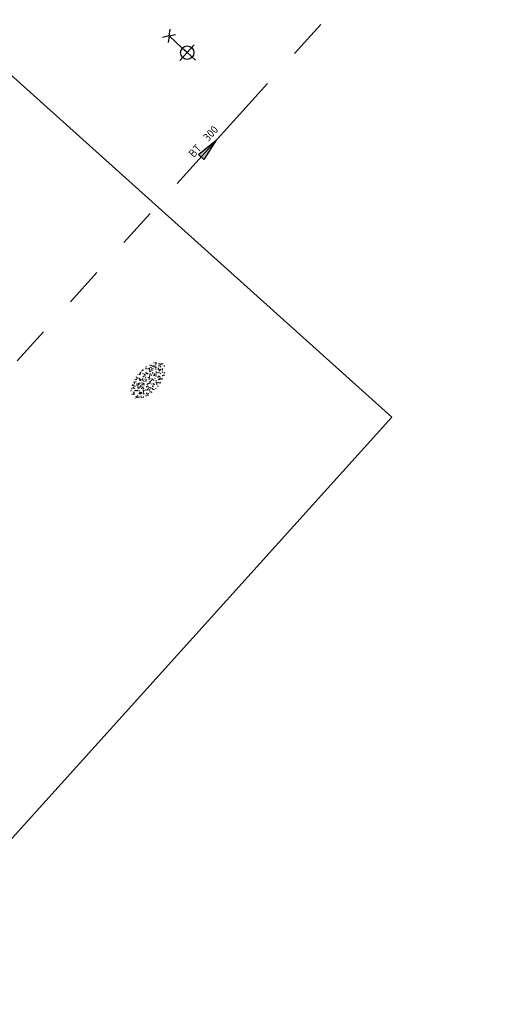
# Model space of a CAD drawing. Header units: metres. Extents: x 113080 to 114329, y 482672 to 483852.
# Tile 41 of 55: x 113530 to 113552, y 483437 to 483481. Entities that reach past the tile are written whole.
import ezdxf
from ezdxf.enums import TextEntityAlignment as Align

# ---------------------------------------------------------------- set-up
doc = ezdxf.new("R2010")
doc.units = ezdxf.units.M
doc.linetypes.add('RI-GWA', pattern=[18.45, 6, -1.8, 1.75, -1.8, 1.75, -1.8, 1.75, -1.8])
for name, color, linetype, lineweight in [('B-WE-GR-GRAS-S', 252, 'Continuous', 25), ('B-WE-IE-MEUBILAIR_WEGMEUBILAIR_LICHTMAST-S', 252, 'Continuous', 25), ('B-WE-RI-GWA_STROOMRICHTING-S', 252, 'Continuous', 25), ('B-WE-RI-GWA_TRANSPORTLEIDING-G', 252, 'RI-GWA', 18), ('X-XX-AL-WERKGRENS-G', 7, 'XX-WERKGRENS', 25)]:
    doc.layers.add(name, color=color, linetype=linetype, lineweight=lineweight)
doc.styles.add('NLCS-ISO', font='NLCS-ISO.ttf')
doc.linetypes.add('XX-WERKGRENS', pattern='A,0,[137,NLCS.SHX,S=0.5,R=0,X=0,Y=0],-30', length=30)

# ---------------------------------------------------------------- blocks, each defined once
blk = doc.blocks.new('*U90')
at = {"ltscale": 0.1}
blk.add_hatch(color=256, dxfattribs=at).paths.add_polyline_path([(-2.5, 0), (2.5, -0.83), (2.5, 0.83)])
at = {"ltscale": 0.1, "flags": 128}
blk.add_lwpolyline([(-2.5, 0), (2.5, -0.83), (2.5, 0.83)], close=True, dxfattribs=at)
at = {"ltscale": 0.1, "style": 'NLCS-ISO'}
for tag, p in [('BOBL', (-84.51, 0)), ('MAT', (-1, 0.5))]:
    blk.add_attdef(tag, text='', height=1.8, dxfattribs=at).set_placement(p, align=Align.BOTTOM_RIGHT)
for tag, p in [('DIA', (1, 0.5)), ('BOBR', (88.27, 0))]:
    blk.add_attdef(tag, text='', height=1.8, dxfattribs=at).set_placement(p, align=Align.BOTTOM_LEFT)
blk.add_attdef('JVA', text='', height=1.8, dxfattribs=at).set_placement((0, -1), align=Align.TOP_CENTER)
blk = doc.blocks.new('*U104')
at = {"ltscale": 0.1}
blk.add_hatch(color=256, dxfattribs=at).paths.add_polyline_path([(2.5, 0), (-2.5, -0.83), (-2.5, 0.83)])
at = {"ltscale": 0.1, "flags": 128}
blk.add_lwpolyline([(2.5, 0), (-2.5, -0.83), (-2.5, 0.83)], close=True, dxfattribs=at)
at = {"ltscale": 0.1, "style": 'NLCS-ISO'}
for tag, p in [('BOBL', (-93.44, 0)), ('MAT', (-1, 0.5))]:
    blk.add_attdef(tag, text='', height=1.8, dxfattribs=at).set_placement(p, align=Align.BOTTOM_RIGHT)
for tag, p in [('DIA', (1, 0.5)), ('BOBR', (89.32, 0))]:
    blk.add_attdef(tag, text='', height=1.8, dxfattribs=at).set_placement(p, align=Align.BOTTOM_LEFT)
blk.add_attdef('JVA', text='', height=1.8, dxfattribs=at).set_placement((0, -1), align=Align.TOP_CENTER)
blk = doc.blocks.new('SGR-GRAS_01-SO')
at = {"ltscale": 0.1}
for p, q in [((-0.939, 0.84), (-1.004, 0.878)), ((-0.576, 0.919), (-0.64, 0.957)), ((-0.562, 0.919), (-0.509, 0.972)), ((-0.212, 0.998), (-0.269, 1.031)), ((0.073, 0.993), (0.138, 1.031)), ((0.239, 0.923), (0.312, 0.942)), ((0.317, 0.814), (0.304, 0.888)), ((0.594, 0.925), (0.522, 0.945)), ((0.912, 0.894), (0.907, 0.925)), ((1.012, 0.869), (0.947, 0.906)), ((-1.964, -0.07), (-1.977, 0.004)), ((-1.93, 0.188), (-1.925, 0.244)), ((-1.893, 0.237), (-1.921, 0.253)), ((-1.668, 0.023), (-1.595, 0.043)), ((-1.596, 0.241), (-1.649, 0.294)), ((-1.53, 0.316), (-1.595, 0.353)), ((-1.448, 0.644), (-1.521, 0.664)), ((-1.517, 0.187), (-1.442, 0.187)), ((-1.469, 0.576), (-1.482, 0.65)), ((-1.358, 0.206), (-1.431, 0.226)), ((-1.427, 0.476), (-1.354, 0.496)), ((-1.421, 0.131), (-1.356, 0.168)), ((-1.369, 0.009), (-1.382, 0.083)), ((-1.375, 0.106), (-1.322, 0.159)), ((-1.334, 0.111), (-1.328, 0.186)), ((-1.302, 0.761), (-1.324, 0.774)), ((-1.284, 0.684), (-1.278, 0.759)), ((-1.167, 0.395), (-1.232, 0.432)), ((-1.172, 0.241), (-1.225, 0.294)), ((-1.154, 0.647), (-1.207, 0.7)), ((-1.112, 0.172), (-1.04, 0.192)), ((-1.032, 0.028), (-1.097, 0.066)), ((-0.968, 0.512), (-0.915, 0.565)), ((-0.893, 0.496), (-0.965, 0.515)), ((-0.942, 0.187), (-0.867, 0.187)), ((-0.923, 0.418), (-0.858, 0.456)), ((-0.892, 0.812), (-0.817, 0.812)), ((-0.873, 0.655), (-0.886, 0.729)), ((-0.803, 0.057), (-0.875, 0.077)), ((-0.871, 0.625), (-0.799, 0.644)), ((-0.804, 0.474), (-0.869, 0.511)), ((-0.747, 0.241), (-0.8, 0.294)), ((-0.773, 0.089), (-0.786, 0.163)), ((-0.73, 0.647), (-0.783, 0.7)), ((-0.739, 0.034), (-0.732, 0.109)), ((-0.669, 0.107), (-0.734, 0.145)), ((-0.689, 0.607), (-0.682, 0.682)), ((-0.557, 0.321), (-0.485, 0.34)), ((-0.441, 0.553), (-0.506, 0.59)), ((-0.427, 0.785), (-0.499, 0.804)), ((-0.425, 0.706), (-0.36, 0.743)), ((-0.337, 0.347), (-0.41, 0.366)), ((-0.323, 0.241), (-0.376, 0.294)), ((-0.306, 0.186), (-0.371, 0.224)), ((-0.367, 0.187), (-0.292, 0.187)), ((-0.305, 0.647), (-0.358, 0.7)), ((-0.317, 0.812), (-0.242, 0.812)), ((-0.316, 0.774), (-0.244, 0.793)), ((-0.278, 0.735), (-0.291, 0.809)), ((-0.243, 0.017), (-0.17, 0.036)), ((-0.178, 0.169), (-0.191, 0.242)), ((-0.078, 0.632), (-0.143, 0.669)), ((-0.143, -0.043), (-0.137, 0.032)), ((-0.093, 0.53), (-0.087, 0.604)), ((-0.085, 0.159), (-0.032, 0.212)), ((-0.069, 0.189), (-0.004, 0.227)), ((0.057, 0.265), (-0.008, 0.303)), ((-0.002, 0.47), (0.071, 0.489)), ((0.101, 0.241), (0.048, 0.294)), ((0.128, 0.636), (0.056, 0.656)), ((0.119, 0.647), (0.066, 0.7)), ((0.218, 0.198), (0.146, 0.217)), ((0.208, 0.187), (0.283, 0.187)), ((0.286, 0.711), (0.221, 0.748)), ((0.258, 0.812), (0.333, 0.812)), ((0.313, 0.166), (0.385, 0.185)), ((0.322, 0.565), (0.375, 0.618)), ((0.42, 0.344), (0.355, 0.382)), ((0.417, 0.248), (0.404, 0.322)), ((0.429, 0.477), (0.494, 0.514)), ((0.526, 0.241), (0.472, 0.294)), ((0.543, 0.647), (0.49, 0.7)), ((0.555, -0.022), (0.49, 0.015)), ((0.502, 0.452), (0.509, 0.527)), ((0.554, 0.619), (0.626, 0.638)), ((0.649, 0.79), (0.584, 0.827)), ((0.684, 0.487), (0.611, 0.507)), ((0.774, 0.049), (0.701, 0.069)), ((0.784, 0.423), (0.719, 0.461)), ((0.783, 0.187), (0.858, 0.187)), ((0.833, 0.812), (0.908, 0.812)), ((0.918, 0.057), (0.853, 0.094)), ((0.868, 0.315), (0.941, 0.334)), ((0.95, 0.241), (0.897, 0.294)), ((0.967, 0.647), (0.914, 0.7)), ((0.927, 0.764), (0.992, 0.802)), ((1.012, 0.328), (0.999, 0.402)), ((1.15, 0.777), (1.077, 0.796)), ((1.147, 0.502), (1.082, 0.54)), ((1.098, 0.375), (1.104, 0.45)), ((1.109, 0.767), (1.182, 0.787)), ((1.239, 0.338), (1.167, 0.358)), ((1.183, 0.011), (1.255, 0.03)), ((1.206, 0.212), (1.259, 0.265)), ((1.282, 0.136), (1.217, 0.173)), ((1.283, 0.248), (1.348, 0.286)), ((1.374, 0.241), (1.321, 0.294)), ((1.392, 0.647), (1.339, 0.7)), ((1.358, 0.187), (1.433, 0.187)), ((1.424, 0.463), (1.496, 0.483)), ((1.51, 0.581), (1.445, 0.619)), ((1.645, 0.215), (1.58, 0.252)), ((1.607, 0.407), (1.594, 0.481)), ((1.693, 0.298), (1.7, 0.373)), ((1.795, 0.19), (1.722, 0.209)), ((1.738, 0.159), (1.81, 0.179)), ((1.798, 0.241), (1.745, 0.294)), ((1.933, 0.187), (1.948, 0.187)), ((-1.918, -0.157), (-1.854, -0.119)), ((-1.824, -0.083), (-1.897, -0.064)), ((-1.759, -0.13), (-1.823, -0.092)), ((-1.782, -0.301), (-1.729, -0.248)), ((-1.624, -0.496), (-1.689, -0.459)), ((-1.631, -0.572), (-1.684, -0.519)), ((-1.613, -0.166), (-1.667, -0.113)), ((-1.567, -0.438), (-1.492, -0.438)), ((-1.535, -0.657), (-1.498, -0.636)), ((-1.395, -0.051), (-1.46, -0.013)), ((-1.385, -0.462), (-1.378, -0.387)), ((-1.353, -0.281), (-1.281, -0.261)), ((-1.269, -0.232), (-1.341, -0.212)), ((-1.261, -0.417), (-1.326, -0.38)), ((-1.269, -0.557), (-1.282, -0.483)), ((-1.207, -0.572), (-1.26, -0.519)), ((-1.179, -0.67), (-1.252, -0.651)), ((-1.189, -0.166), (-1.242, -0.113)), ((-1.126, -0.784), (-1.191, -0.746)), ((-1.065, -0.386), (-1, -0.348)), ((-1.039, -0.585), (-0.967, -0.565)), ((-0.992, -0.438), (-0.917, -0.438)), ((-0.897, -0.338), (-0.962, -0.301)), ((-0.898, -0.654), (-0.845, -0.601)), ((-0.783, -0.572), (-0.836, -0.519)), ((-0.763, -0.705), (-0.828, -0.667)), ((-0.765, -0.166), (-0.818, -0.113)), ((-0.798, -0.132), (-0.726, -0.112)), ((-0.789, -0.539), (-0.782, -0.464)), ((-0.713, -0.381), (-0.786, -0.361)), ((-0.725, -0.889), (-0.652, -0.869)), ((-0.709, -0.902), (-0.644, -0.864)), ((-0.624, -0.819), (-0.696, -0.799)), ((-0.674, -0.477), (-0.687, -0.403)), ((-0.534, -0.259), (-0.599, -0.222)), ((-0.567, -0.098), (-0.502, -0.061)), ((-0.491, -0.248), (-0.438, -0.195)), ((-0.484, -0.436), (-0.411, -0.416)), ((-0.399, -0.626), (-0.464, -0.588)), ((-0.417, -0.438), (-0.342, -0.438)), ((-0.358, -0.572), (-0.411, -0.519)), ((-0.341, -0.166), (-0.394, -0.113)), ((-0.248, -0.091), (-0.32, -0.072)), ((-0.171, -0.18), (-0.236, -0.143)), ((-0.158, -0.529), (-0.23, -0.51)), ((-0.211, -0.614), (-0.146, -0.577)), ((-0.193, -0.616), (-0.187, -0.541)), ((-0.169, -0.74), (-0.097, -0.72)), ((-0.036, -0.547), (-0.101, -0.509)), ((-0.078, -0.398), (-0.091, -0.324)), ((0.066, -0.572), (0.013, -0.519)), ((0.084, -0.166), (0.031, -0.113)), ((0.099, -0.913), (0.034, -0.876)), ((0.072, -0.287), (0.144, -0.268)), ((0.192, -0.101), (0.127, -0.064)), ((0.158, -0.438), (0.233, -0.438)), ((0.308, -0.24), (0.235, -0.221)), ((0.327, -0.468), (0.262, -0.43)), ((0.287, -0.327), (0.352, -0.289)), ((0.397, -0.678), (0.325, -0.659)), ((0.386, -0.591), (0.459, -0.572)), ((0.393, -0.601), (0.446, -0.548)), ((0.462, -0.834), (0.397, -0.797)), ((0.402, -0.693), (0.409, -0.618)), ((0.49, -0.572), (0.437, -0.519)), ((0.452, -0.12), (0.459, -0.046)), ((0.508, -0.166), (0.455, -0.113)), ((0.517, -0.318), (0.504, -0.244)), ((0.617, -0.884), (0.604, -0.81)), ((0.69, -0.389), (0.625, -0.351)), ((0.627, -0.138), (0.7, -0.119)), ((0.643, -0.843), (0.708, -0.806)), ((0.701, -0.895), (0.773, -0.876)), ((0.733, -0.438), (0.808, -0.438)), ((0.825, -0.755), (0.76, -0.718)), ((0.785, -0.039), (0.85, -0.002)), ((0.863, -0.389), (0.791, -0.37)), ((0.799, -0.195), (0.852, -0.142)), ((0.914, -0.572), (0.861, -0.519)), ((0.932, -0.166), (0.879, -0.113)), ((0.953, -0.827), (0.88, -0.808)), ((0.942, -0.442), (1.014, -0.423)), ((1.053, -0.31), (0.988, -0.272)), ((0.998, -0.77), (1.004, -0.696)), ((1.048, -0.198), (1.054, -0.123)), ((1.112, -0.239), (1.099, -0.165)), ((1.188, -0.676), (1.123, -0.639)), ((1.141, -0.556), (1.206, -0.518)), ((1.212, -0.805), (1.199, -0.731)), ((1.329, -0.1), (1.256, -0.08)), ((1.256, -0.746), (1.328, -0.727)), ((1.339, -0.572), (1.286, -0.519)), ((1.356, -0.166), (1.303, -0.113)), ((1.308, -0.438), (1.383, -0.438)), ((1.419, -0.538), (1.346, -0.518)), ((1.416, -0.231), (1.351, -0.193)), ((1.551, -0.597), (1.486, -0.56)), ((1.497, -0.293), (1.569, -0.274)), ((1.639, -0.268), (1.704, -0.231)), ((1.643, -0.275), (1.65, -0.2)), ((1.684, -0.547), (1.736, -0.495)), ((1.707, -0.159), (1.694, -0.085)), ((1.713, -0.522), (1.71, -0.519)), ((1.779, -0.152), (1.715, -0.114)), ((1.781, -0.166), (1.728, -0.113)), ((1.884, -0.248), (1.812, -0.229)), ((-0.836, -0.943), (-0.853, -0.926)), ((-0.582, -0.994), (-0.587, -0.97)), ((-0.376, -0.979), (-0.429, -0.926)), ((-0.265, -0.992), (-0.33, -0.955)), ((-0.068, -0.968), (-0.141, -0.948)), ((-0.014, -1.008), (0.039, -0.955)), ((0.048, -0.979), (-0.005, -0.926)), ((0.021, -0.964), (0.008, -0.89)), ((0.172, -1.037), (0.218, -1.024)), ((0.472, -0.979), (0.419, -0.926)), ((0.856, -0.938), (0.844, -0.926))]:
    blk.add_line(p, q, dxfattribs=at)
at = {"ltscale": 0.1, "style": 'NLCS-ISO'}
blk.add_attdef('TYPE', text='', height=0.5, dxfattribs=at).set_placement((3.471, -0.016), align=Align.MIDDLE_CENTER)
blk = doc.blocks.new('B-SIE-WEG_LICHTMAST_1UITHOUDER-SO')
for p, q in [((0, -2.42), (0, 2.33)), ((-5.5, 0), (-6.34, 1.24)), ((-5.5, 0), (-6.34, -1.24)), ((-5.5, 0), (-4.66, 1.24)), ((-1.5, 0), (-5.5, 0)), ((-5.5, 0), (-4.66, -1.24)), ((0, 0), (-1.49, 0)), ((0, 0), (2.52, 0))]:
    blk.add_line(p, q)
blk.add_circle((0, 0), 1.5)
at = {"style": 'NLCS-ISO'}
blk.add_attdef('TYPE', text='', height=1.8, dxfattribs=at).set_placement((0, 2.33), align=Align.BOTTOM_CENTER)

msp = doc.modelspace()

# ---------------------------------------------------------------- linework, layer by layer
at = {"layer": 'B-WE-RI-GWA_TRANSPORTLEIDING-G', "flags": 128}
msp.add_lwpolyline([(113524.8, 483460), (113551.7, 483489.8)], dxfattribs=at)
at = {"layer": 'X-XX-AL-WERKGRENS-G', "ltscale": 0.2, "flags": 128}
msp.add_lwpolyline([(113521.505, 483485.933), (113546.723, 483463.286), (113512.724, 483425.609), (113487.549, 483448.311)], close=True, dxfattribs=at)

# ---------------------------------------------------------------- block references
at = {"layer": 'B-WE-GR-GRAS-S', "xscale": 0.4999999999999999, "yscale": 0.4999999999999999, "zscale": 0.2, "rotation": 228.2896731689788}
msp.add_blockref('SGR-GRAS_01-SO', (113535.859, 483464.92), dxfattribs=at)
at = {"layer": 'B-WE-IE-MEUBILAIR_WEGMEUBILAIR_LICHTMAST-S', "xscale": 0.2, "yscale": 0.2, "zscale": 0.2, "rotation": 317.4570100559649}
msp.add_blockref('B-SIE-WEG_LICHTMAST_1UITHOUDER-SO', (113537.607, 483479.526), dxfattribs=at)
at = {"layer": 'B-WE-RI-GWA_STROOMRICHTING-S', "xscale": 0.2, "yscale": 0.2, "zscale": 0.2}
for name, p, rotation, values in [('*U104', (113538.567, 483475.251), 47.92792064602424, {'MAT': 'BT', 'DIA': '300', 'BOBL': '-5.12', 'BOBR': '-5.24'}), ('*U90', (113520.561, 483427.158), 318.2916783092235, {'MAT': 'BT', 'DIA': '400', 'BOBL': '-5.43', 'BOBR': '-5.42'})]:
    msp.add_blockref(name, p, dxfattribs=dict(at, rotation=rotation)).add_auto_attribs(values)

doc.saveas('drawing.dxf')
